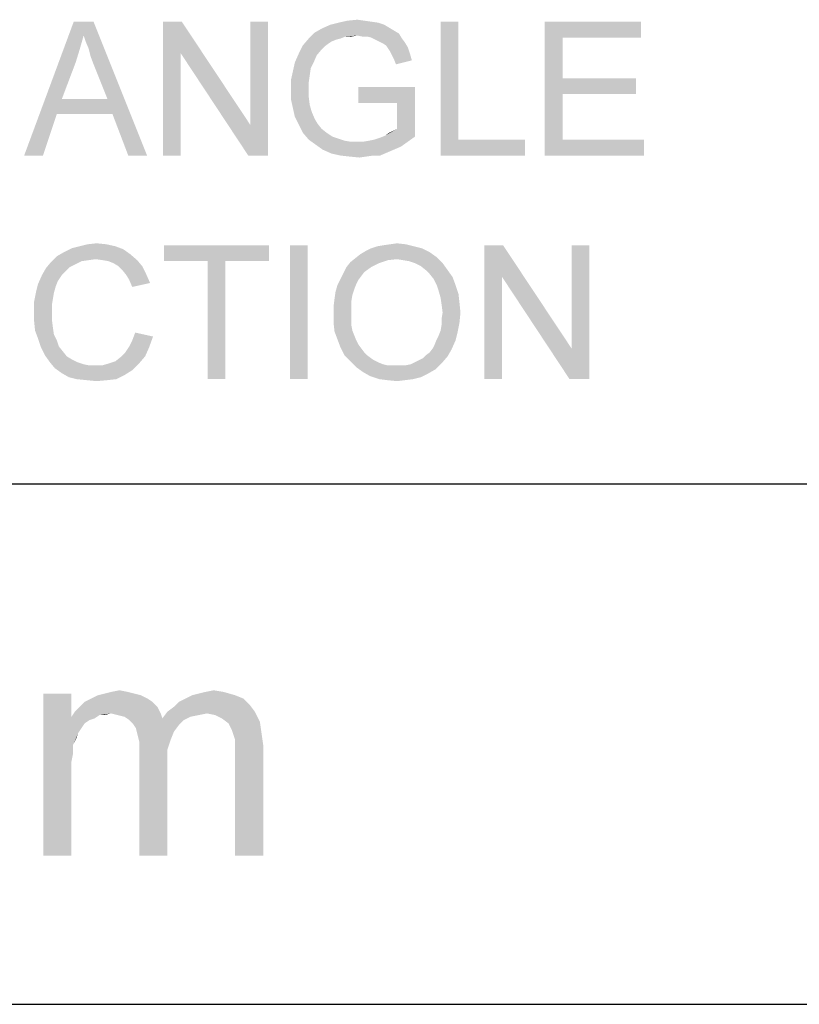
# Model space of a CAD drawing. Extents: x 0 to 841, y 0 to 594.
# Tile 58 of 102: x 732 to 743, y 15 to 28. Entities that reach past the tile are written whole.
import ezdxf

# ---------------------------------------------------------------- set-up
doc = ezdxf.new("R2010")
doc.units = 0
doc.header["$LTSCALE"] = 46.255
doc.header["$MEASUREMENT"] = 0
doc.layers.get('0').update_dxf_attribs({"linetype": 'CONTINUOUS'})

msp = doc.modelspace()

# ---------------------------------------------------------------- linework, layer by layer
at = {"color": 3, "linetype": 'Continuous'}
for p, q in [((601, 22), (814, 22)), ((601, 22), (814, 22)), ((601, 22), (814, 22)), ((15, 15), (826, 15)), ((601, 15), (814, 15))]:
    msp.add_line(p, q, dxfattribs=at)
at = {"color": 1, "linetype": 'Continuous'}
for points in [[(733.29533, 28.02516), (732.49533, 26.41182), (733.162, 28.21182)], [(733.162, 28.21182), (733.42866, 28.21182), (733.29533, 28.02516)], [(733.322, 27.94516), (733.29533, 28.02516), (733.42866, 28.21182)], [(733.362, 27.85182), (733.322, 27.94516), (733.42866, 28.21182)], [(733.38866, 27.74516), (733.362, 27.85182), (733.42866, 28.21182)], [(733.42866, 27.63849), (733.38866, 27.74516), (733.42866, 28.21182)], [(733.61533, 27.17182), (733.42866, 27.63849), (733.42866, 28.21182)], [(733.682, 26.97182), (733.61533, 27.17182), (733.42866, 28.21182)], [(733.89533, 26.41182), (733.682, 26.97182), (733.42866, 28.21182)], [(733.89533, 26.41182), (733.42866, 28.21182), (734.14866, 26.41182)], [(734.61533, 28.21182), (734.602, 27.78516), (734.362, 26.41182)], [(734.61533, 28.21182), (734.362, 26.41182), (734.362, 28.21182)], [(734.602, 27.78516), (734.61533, 28.21182), (735.53533, 26.82516)], [(735.50866, 26.41182), (735.53533, 26.82516), (735.77533, 28.21182)], [(735.50866, 26.41182), (735.77533, 28.21182), (735.77533, 26.41182)], [(735.77533, 28.21182), (735.53533, 26.82516), (735.53533, 28.21182)], [(737.25533, 28.19849), (736.61533, 28.17182), (736.722, 28.19849)], [(736.61533, 28.17182), (737.25533, 28.19849), (737.33533, 28.17182)], [(737.06866, 28.22515), (737.162, 28.21182), (736.722, 28.19849)], [(737.06866, 28.22515), (736.722, 28.19849), (736.842, 28.22515)], [(736.722, 28.19849), (737.162, 28.21182), (737.25533, 28.19849)], [(736.842, 28.22515), (736.97533, 28.23849), (737.06866, 28.22515)], [(738.33533, 28.21182), (738.33533, 26.62516), (738.09533, 26.41182)], [(738.33533, 28.21182), (738.09533, 26.41182), (738.09533, 28.21182)], [(739.49533, 28.21182), (740.78866, 28.21182), (739.73533, 27.99849)], [(739.73533, 27.99849), (739.49533, 26.41182), (739.49533, 28.21182)], [(739.73533, 27.99849), (740.78866, 28.21182), (740.78866, 27.99849)], [(737.46866, 28.09182), (736.402, 28.06516), (736.49533, 28.11849)], [(736.402, 28.06516), (737.46866, 28.09182), (737.53533, 28.05182)], [(737.33533, 28.17182), (737.402, 28.13182), (736.49533, 28.11849)], [(737.33533, 28.17182), (736.49533, 28.11849), (736.61533, 28.17182)], [(736.49533, 28.11849), (737.402, 28.13182), (737.46866, 28.09182)], [(733.29533, 28.02516), (733.242, 27.83849), (732.49533, 26.41182)], [(736.74866, 27.98516), (736.69533, 27.97182), (736.242, 27.89182)], [(736.74866, 27.98516), (736.242, 27.89182), (736.322, 27.98516)], [(736.69533, 27.97182), (736.62866, 27.94515), (736.242, 27.89182)], [(736.62866, 27.94515), (736.58866, 27.91849), (736.242, 27.89182)], [(736.97533, 28.02516), (736.322, 27.98516), (736.402, 28.06516)], [(736.97533, 28.02516), (736.81533, 28.01182), (736.322, 27.98516)], [(736.322, 27.98516), (736.81533, 28.01182), (736.74866, 27.98516)], [(736.402, 28.06516), (737.53533, 28.05182), (736.97533, 28.02516)], [(736.81533, 28.01182), (736.97533, 28.02516), (736.89533, 28.01182)], [(737.042, 28.01182), (736.97533, 28.02516), (737.53533, 28.05182)], [(737.10866, 28.01182), (737.042, 28.01182), (737.53533, 28.05182)], [(737.162, 27.99849), (737.10866, 28.01182), (737.53533, 28.05182)], [(737.162, 27.99849), (737.53533, 28.05182), (737.57533, 27.98516)], [(737.57533, 27.98516), (737.21533, 27.97182), (737.162, 27.99849)], [(737.26866, 27.94515), (737.21533, 27.97182), (737.57533, 27.98516)], [(737.26866, 27.94515), (737.57533, 27.98516), (737.61533, 27.93182)], [(737.61533, 27.93182), (737.322, 27.91849), (737.26866, 27.94515)], [(739.73533, 27.99849), (739.73533, 27.45182), (739.49533, 26.41182)], [(733.242, 27.83849), (733.18866, 27.66516), (732.49533, 26.41182)], [(736.53533, 27.87849), (736.18866, 27.78515), (736.242, 27.89182)], [(736.53533, 27.87849), (736.49533, 27.83849), (736.18866, 27.78515)], [(736.18866, 27.78515), (736.49533, 27.83849), (736.42866, 27.75849)], [(736.242, 27.89182), (736.58866, 27.91849), (736.53533, 27.87849)], [(737.362, 27.89182), (737.322, 27.91849), (737.61533, 27.93182)], [(737.362, 27.89182), (737.61533, 27.93182), (737.65533, 27.86516)], [(737.65533, 27.86516), (737.38866, 27.85182), (737.362, 27.89182)], [(737.41533, 27.81182), (737.38866, 27.85182), (737.65533, 27.86516)], [(737.41533, 27.81182), (737.65533, 27.86516), (737.682, 27.78515)], [(737.682, 27.78515), (737.442, 27.75849), (737.41533, 27.81182)], [(734.362, 26.41182), (734.602, 27.78516), (734.602, 26.41182)], [(735.53533, 26.82516), (735.50866, 26.41182), (734.602, 27.78516)], [(736.42866, 27.75849), (736.13533, 27.66516), (736.18866, 27.78515)], [(736.13533, 27.66516), (736.42866, 27.75849), (736.38866, 27.66516)], [(737.46866, 27.70516), (737.442, 27.75849), (737.682, 27.78515)], [(737.46866, 27.70516), (737.682, 27.78515), (737.70866, 27.69182)], [(737.70866, 27.69182), (737.49533, 27.63849), (737.46866, 27.70516)], [(733.18866, 27.66516), (733.002, 27.17182), (732.49533, 26.41182)], [(736.33533, 27.49182), (736.082, 27.42516), (736.10866, 27.54516)], [(736.38866, 27.66516), (736.34866, 27.58516), (736.10866, 27.54516)], [(736.38866, 27.66516), (736.10866, 27.54516), (736.13533, 27.66516)], [(736.10866, 27.54516), (736.34866, 27.58516), (736.33533, 27.49182)], [(736.082, 27.42516), (736.33533, 27.49182), (736.322, 27.39849)], [(736.322, 27.39849), (736.082, 27.29182), (736.082, 27.42516)], [(739.73533, 27.45182), (739.73533, 27.23849), (739.49533, 26.41182)], [(739.73533, 27.23849), (740.722, 27.45182), (740.722, 27.23849)], [(739.73533, 27.45182), (740.722, 27.45182), (739.73533, 27.23849)], [(736.322, 27.39849), (736.322, 27.30516), (736.082, 27.29182)], [(736.082, 27.29182), (736.322, 27.30516), (736.322, 27.19849)], [(736.322, 27.19849), (736.082, 27.17182), (736.082, 27.29182)], [(737.74866, 27.33182), (736.98866, 27.11849), (736.98866, 27.33182)], [(737.50866, 27.11849), (736.98866, 27.11849), (737.74866, 27.33182)], [(737.50866, 26.77182), (737.50866, 27.11849), (737.74866, 27.33182)], [(737.50866, 26.77182), (737.74866, 27.33182), (737.74866, 26.66516)], [(733.002, 27.17182), (732.93533, 26.97182), (732.49533, 26.41182)], [(733.002, 27.17182), (733.61533, 27.17182), (732.93533, 26.97182)], [(733.682, 26.97182), (732.93533, 26.97182), (733.61533, 27.17182)], [(736.082, 27.17182), (736.322, 27.19849), (736.33533, 27.09182)], [(736.33533, 27.09182), (736.10866, 27.05182), (736.082, 27.17182)], [(739.73533, 27.23849), (739.73533, 26.62516), (739.49533, 26.41182)], [(736.10866, 27.05182), (736.33533, 27.09182), (736.362, 26.99849)], [(736.362, 26.99849), (736.13533, 26.93182), (736.10866, 27.05182)], [(732.49533, 26.41182), (732.93533, 26.97182), (732.74866, 26.41182)], [(736.13533, 26.93182), (736.362, 26.99849), (736.402, 26.90516)], [(736.402, 26.90516), (736.18866, 26.82516), (736.13533, 26.93182)], [(736.402, 26.90516), (736.442, 26.83849), (736.18866, 26.82516)], [(736.18866, 26.82516), (736.442, 26.83849), (736.49533, 26.77182)], [(736.49533, 26.77182), (736.242, 26.71849), (736.18866, 26.82516)], [(736.242, 26.71849), (736.49533, 26.77182), (736.562, 26.71849)], [(737.34866, 26.67849), (737.45533, 26.74516), (737.50866, 26.77182)], [(737.74866, 26.66516), (737.34866, 26.67849), (737.50866, 26.77182)], [(737.34866, 26.67849), (737.402, 26.71849), (737.45533, 26.74516)], [(736.562, 26.71849), (736.322, 26.62516), (736.242, 26.71849)], [(736.562, 26.71849), (736.642, 26.66516), (736.322, 26.62516)], [(736.642, 26.66516), (736.722, 26.63849), (736.322, 26.62516)], [(736.322, 26.62516), (736.722, 26.63849), (736.802, 26.61182)], [(736.802, 26.61182), (736.41533, 26.55849), (736.322, 26.62516)], [(736.802, 26.61182), (736.882, 26.59849), (736.41533, 26.55849)], [(737.05533, 26.59849), (737.13533, 26.61182), (737.74866, 26.66516)], [(737.05533, 26.59849), (737.74866, 26.66516), (737.65533, 26.59849)], [(737.13533, 26.61182), (737.202, 26.62516), (737.74866, 26.66516)], [(737.202, 26.62516), (737.282, 26.65182), (737.74866, 26.66516)], [(737.74866, 26.66516), (737.282, 26.65182), (737.34866, 26.67849)], [(738.33533, 26.62516), (739.22866, 26.62516), (738.09533, 26.41182)], [(738.09533, 26.41182), (739.22866, 26.62516), (739.22866, 26.41182)], [(739.73533, 26.62516), (740.82866, 26.62516), (739.49533, 26.41182)], [(739.49533, 26.41182), (740.82866, 26.62516), (740.82866, 26.41182)], [(737.05533, 26.59849), (737.65533, 26.59849), (736.41533, 26.55849)], [(736.97533, 26.59849), (737.05533, 26.59849), (736.41533, 26.55849)], [(736.882, 26.59849), (736.97533, 26.59849), (736.41533, 26.55849)], [(736.41533, 26.55849), (737.65533, 26.59849), (737.562, 26.53182)], [(737.562, 26.53182), (736.50866, 26.49182), (736.41533, 26.55849)], [(736.50866, 26.49182), (737.562, 26.53182), (737.46866, 26.49182)], [(737.46866, 26.49182), (736.62866, 26.43849), (736.50866, 26.49182)], [(737.46866, 26.49182), (737.37533, 26.45182), (736.62866, 26.43849)], [(736.74866, 26.41182), (736.62866, 26.43849), (737.37533, 26.45182)], [(737.18866, 26.41182), (736.74866, 26.41182), (737.37533, 26.45182)], [(737.18866, 26.41182), (736.86866, 26.39849), (736.74866, 26.41182)], [(736.86866, 26.39849), (737.18866, 26.41182), (737.09533, 26.39849)], [(737.09533, 26.39849), (737.002, 26.38516), (736.86866, 26.39849)], [(737.18866, 26.41182), (737.37533, 26.45182), (737.282, 26.41182)], [(733.82866, 25.15196), (733.02866, 25.11196), (733.13533, 25.16529)], [(733.722, 25.19196), (733.13533, 25.16529), (733.242, 25.19196)], [(733.13533, 25.16529), (733.722, 25.19196), (733.82866, 25.15196)], [(733.602, 25.21862), (733.242, 25.19196), (733.34866, 25.21862)], [(733.242, 25.19196), (733.602, 25.21862), (733.722, 25.19196)], [(733.34866, 25.21862), (733.46866, 25.23196), (733.602, 25.21862)], [(735.78866, 25.20529), (734.37533, 24.99195), (734.37533, 25.20529)], [(734.962, 24.99195), (734.37533, 24.99195), (735.78866, 25.20529)], [(735.202, 24.99195), (734.962, 24.99195), (735.78866, 25.20529)], [(735.202, 24.99195), (735.78866, 25.20529), (735.78866, 24.99195)], [(736.30866, 25.20529), (736.06866, 23.40529), (736.06866, 25.20529)], [(736.06866, 23.40529), (736.30866, 25.20529), (736.30866, 23.40529)], [(737.842, 25.16529), (737.082, 25.12529), (737.162, 25.16529)], [(737.082, 25.12529), (737.842, 25.16529), (737.94866, 25.11196)], [(737.73533, 25.19196), (737.162, 25.16529), (737.242, 25.19196)], [(737.162, 25.16529), (737.73533, 25.19196), (737.842, 25.16529)], [(737.242, 25.19196), (737.322, 25.20529), (737.62866, 25.21862)], [(737.242, 25.19196), (737.62866, 25.21862), (737.73533, 25.19196)], [(737.62866, 25.21862), (737.322, 25.20529), (737.41533, 25.21862)], [(737.41533, 25.21862), (737.50866, 25.23196), (737.62866, 25.21862)], [(738.93533, 25.20529), (738.922, 24.77862), (738.682, 23.40529)], [(738.93533, 25.20529), (738.682, 23.40529), (738.682, 25.20529)], [(738.922, 24.77862), (738.93533, 25.20529), (739.85533, 23.81862)], [(739.82866, 23.40529), (739.85533, 23.81862), (740.09533, 25.20529)], [(739.82866, 23.40529), (740.09533, 25.20529), (740.09533, 23.40529)], [(740.09533, 25.20529), (739.85533, 23.81862), (739.85533, 25.20529)], [(733.45533, 25.01862), (732.85533, 24.97862), (732.93533, 25.05862)], [(733.922, 25.08529), (732.93533, 25.05862), (733.02866, 25.11196)], [(733.45533, 25.01862), (732.93533, 25.05862), (733.922, 25.08529)], [(733.02866, 25.11196), (733.82866, 25.15196), (733.922, 25.08529)], [(733.54866, 25.00529), (733.45533, 25.01862), (733.922, 25.08529)], [(733.54866, 25.00529), (733.922, 25.08529), (734.01533, 25.00529)], [(737.50866, 25.01862), (736.882, 24.97862), (736.94866, 25.03196)], [(738.042, 25.04529), (736.94866, 25.03196), (737.01533, 25.08529)], [(737.50866, 25.01862), (736.94866, 25.03196), (738.042, 25.04529)], [(737.94866, 25.11196), (737.01533, 25.08529), (737.082, 25.12529)], [(737.01533, 25.08529), (737.94866, 25.11196), (738.042, 25.04529)], [(737.58866, 25.00529), (737.50866, 25.01862), (738.042, 25.04529)], [(737.66866, 24.99196), (737.58866, 25.00529), (738.042, 25.04529)], [(737.74866, 24.96529), (737.66866, 24.99196), (738.042, 25.04529)], [(737.74866, 24.96529), (738.042, 25.04529), (738.122, 24.96529)], [(733.05533, 24.85862), (732.73533, 24.80529), (732.78866, 24.89862)], [(733.18866, 24.95196), (732.78866, 24.89862), (732.85533, 24.97862)], [(733.18866, 24.95196), (733.10866, 24.91196), (732.78866, 24.89862)], [(732.78866, 24.89862), (733.10866, 24.91196), (733.05533, 24.85862)], [(733.45533, 25.01862), (733.362, 25.00529), (732.85533, 24.97862)], [(733.362, 25.00529), (733.26866, 24.99195), (732.85533, 24.97862)], [(732.85533, 24.97862), (733.26866, 24.99195), (733.18866, 24.95196)], [(734.01533, 25.00529), (733.62866, 24.99195), (733.54866, 25.00529)], [(733.69533, 24.96529), (733.62866, 24.99195), (734.01533, 25.00529)], [(733.762, 24.92529), (733.69533, 24.96529), (734.01533, 25.00529)], [(733.762, 24.92529), (734.01533, 25.00529), (734.082, 24.92529)], [(734.082, 24.92529), (733.81533, 24.87196), (733.762, 24.92529)], [(733.81533, 24.87196), (734.082, 24.92529), (734.13533, 24.81862)], [(735.202, 24.99195), (734.962, 23.40529), (734.962, 24.99195)], [(734.962, 23.40529), (735.202, 24.99195), (735.202, 23.40529)], [(737.162, 24.91196), (737.06866, 24.84529), (736.78866, 24.83196)], [(737.162, 24.91196), (736.78866, 24.83196), (736.82866, 24.91196)], [(737.26866, 24.96529), (736.82866, 24.91196), (736.882, 24.97862)], [(736.82866, 24.91196), (737.26866, 24.96529), (737.162, 24.91196)], [(737.50866, 25.01862), (737.38866, 25.00529), (736.882, 24.97862)], [(736.882, 24.97862), (737.38866, 25.00529), (737.26866, 24.96529)], [(738.122, 24.96529), (737.82866, 24.92529), (737.74866, 24.96529)], [(737.89533, 24.87196), (737.82866, 24.92529), (738.122, 24.96529)], [(737.89533, 24.87196), (738.122, 24.96529), (738.18866, 24.87196)], [(733.002, 24.80529), (732.94866, 24.72529), (732.682, 24.68529)], [(733.002, 24.80529), (732.682, 24.68529), (732.73533, 24.80529)], [(732.73533, 24.80529), (733.05533, 24.85862), (733.002, 24.80529)], [(734.13533, 24.81862), (733.86866, 24.80529), (733.81533, 24.87196)], [(733.90866, 24.73862), (733.86866, 24.80529), (734.13533, 24.81862)], [(733.90866, 24.73862), (734.13533, 24.81862), (734.18866, 24.69862)], [(737.02866, 24.79196), (736.74866, 24.75196), (736.78866, 24.83196)], [(736.74866, 24.75196), (737.02866, 24.79196), (736.98866, 24.73862)], [(736.78866, 24.83196), (737.06866, 24.84529), (737.02866, 24.79196)], [(738.18866, 24.87196), (737.94866, 24.81862), (737.89533, 24.87196)], [(737.94866, 24.81862), (738.18866, 24.87196), (738.25533, 24.77862)], [(738.25533, 24.77862), (738.002, 24.75196), (737.94866, 24.81862)], [(738.042, 24.67195), (738.002, 24.75196), (738.25533, 24.77862)], [(738.042, 24.67195), (738.25533, 24.77862), (738.29533, 24.67195)], [(738.682, 23.40529), (738.922, 24.77862), (738.922, 23.40529)], [(739.85533, 23.81862), (739.82866, 23.40529), (738.922, 24.77862)], [(732.922, 24.65862), (732.65533, 24.57862), (732.682, 24.68529)], [(732.65533, 24.57862), (732.922, 24.65862), (732.89533, 24.56529)], [(732.682, 24.68529), (732.94866, 24.72529), (732.922, 24.65862)], [(734.18866, 24.69862), (733.94866, 24.64529), (733.90866, 24.73862)], [(736.93533, 24.61862), (736.682, 24.57862), (736.70866, 24.67195)], [(736.98866, 24.73862), (736.70866, 24.67195), (736.74866, 24.75196)], [(736.98866, 24.73862), (736.962, 24.68529), (736.70866, 24.67195)], [(736.70866, 24.67195), (736.962, 24.68529), (736.93533, 24.61862)], [(738.29533, 24.67195), (738.06866, 24.59196), (738.042, 24.67195)], [(738.06866, 24.59196), (738.29533, 24.67195), (738.33533, 24.55196)], [(732.89533, 24.56529), (732.62866, 24.44529), (732.65533, 24.57862)], [(732.89533, 24.56529), (732.882, 24.48529), (732.62866, 24.44529)], [(736.90866, 24.53862), (736.66866, 24.48529), (736.682, 24.57862)], [(736.66866, 24.48529), (736.90866, 24.53862), (736.89533, 24.45862)], [(736.682, 24.57862), (736.93533, 24.61862), (736.90866, 24.53862)], [(738.33533, 24.55196), (738.09533, 24.49862), (738.06866, 24.59196)], [(738.09533, 24.49862), (738.33533, 24.55196), (738.34866, 24.43196)], [(738.34866, 24.43196), (738.10866, 24.40529), (738.09533, 24.49862)], [(732.62866, 24.44529), (732.882, 24.48529), (732.86866, 24.40529)], [(732.86866, 24.40529), (732.62866, 24.31196), (732.62866, 24.44529)], [(732.62866, 24.31196), (732.86866, 24.40529), (732.86866, 24.31196)], [(736.89533, 24.45862), (736.65533, 24.37862), (736.66866, 24.48529)], [(736.65533, 24.37862), (736.89533, 24.45862), (736.89533, 24.36529)], [(736.89533, 24.36529), (736.65533, 24.27196), (736.65533, 24.37862)], [(736.65533, 24.27196), (736.89533, 24.36529), (736.89533, 24.27196)], [(738.122, 24.29862), (738.10866, 24.40529), (738.34866, 24.43196)], [(738.122, 24.29862), (738.34866, 24.43196), (738.362, 24.29862)], [(732.86866, 24.31196), (732.86866, 24.20529), (732.62866, 24.19196)], [(732.86866, 24.31196), (732.62866, 24.19196), (732.62866, 24.31196)], [(736.89533, 24.27196), (736.89533, 24.19196), (736.65533, 24.16529)], [(736.89533, 24.27196), (736.65533, 24.16529), (736.65533, 24.27196)], [(738.362, 24.29862), (738.10866, 24.21862), (738.122, 24.29862)], [(738.10866, 24.21862), (738.362, 24.29862), (738.34866, 24.16529)], [(732.62866, 24.19196), (732.86866, 24.20529), (732.882, 24.09862)], [(732.882, 24.09862), (732.642, 24.05862), (732.62866, 24.19196)], [(732.642, 24.05862), (732.882, 24.09862), (732.89533, 24.00529)], [(736.65533, 24.16529), (736.89533, 24.19196), (736.89533, 24.12529)], [(736.89533, 24.12529), (736.66866, 24.04529), (736.65533, 24.16529)], [(736.89533, 24.12529), (736.90866, 24.05862), (736.66866, 24.04529)], [(738.09533, 24.05862), (738.10866, 24.13862), (738.34866, 24.16529)], [(738.09533, 24.05862), (738.34866, 24.16529), (738.322, 24.03196)], [(738.34866, 24.16529), (738.10866, 24.13862), (738.10866, 24.21862)], [(732.89533, 24.00529), (732.682, 23.95196), (732.642, 24.05862)], [(732.682, 23.95196), (732.89533, 24.00529), (732.93533, 23.92529)], [(733.90866, 23.84529), (733.94866, 23.92529), (734.22866, 23.97862)], [(733.90866, 23.84529), (734.22866, 23.97862), (734.17533, 23.83196)], [(734.22866, 23.97862), (733.94866, 23.92529), (733.98866, 24.03196)], [(736.66866, 24.04529), (736.90866, 24.05862), (736.93533, 23.99196)], [(736.93533, 23.99196), (736.70866, 23.93862), (736.66866, 24.04529)], [(736.70866, 23.93862), (736.93533, 23.99196), (736.962, 23.92529)], [(738.042, 23.93862), (738.06866, 23.99196), (738.322, 24.03196)], [(738.042, 23.93862), (738.322, 24.03196), (738.29533, 23.92529)], [(738.322, 24.03196), (738.06866, 23.99196), (738.09533, 24.05862)], [(732.93533, 23.92529), (732.722, 23.83196), (732.682, 23.95196)], [(732.93533, 23.92529), (732.962, 23.84529), (732.722, 23.83196)], [(732.722, 23.83196), (732.962, 23.84529), (733.01533, 23.77862)], [(733.01533, 23.77862), (732.77533, 23.72529), (732.722, 23.83196)], [(734.17533, 23.83196), (733.85533, 23.76529), (733.90866, 23.84529)], [(733.85533, 23.76529), (734.17533, 23.83196), (734.122, 23.71196)], [(736.962, 23.92529), (736.74866, 23.83196), (736.70866, 23.93862)], [(736.962, 23.92529), (736.98866, 23.87196), (736.74866, 23.83196)], [(736.74866, 23.83196), (736.98866, 23.87196), (737.02866, 23.81862)], [(737.02866, 23.81862), (736.802, 23.72529), (736.74866, 23.83196)], [(737.98866, 23.81862), (738.01533, 23.87196), (738.29533, 23.92529)], [(737.98866, 23.81862), (738.29533, 23.92529), (738.242, 23.80529)], [(738.29533, 23.92529), (738.01533, 23.87196), (738.042, 23.93862)], [(732.77533, 23.72529), (733.01533, 23.77862), (733.06866, 23.71196)], [(733.06866, 23.71196), (732.842, 23.63195), (732.77533, 23.72529)], [(733.06866, 23.71196), (733.13533, 23.67196), (732.842, 23.63195)], [(733.642, 23.61862), (733.722, 23.64529), (734.122, 23.71196)], [(733.642, 23.61862), (734.122, 23.71196), (734.042, 23.61862)], [(733.722, 23.64529), (733.78866, 23.69862), (734.122, 23.71196)], [(734.122, 23.71196), (733.78866, 23.69862), (733.85533, 23.76529)], [(737.02866, 23.81862), (737.06866, 23.76529), (736.802, 23.72529)], [(736.802, 23.72529), (737.06866, 23.76529), (737.10866, 23.72529)], [(737.10866, 23.72529), (736.882, 23.64529), (736.802, 23.72529)], [(737.10866, 23.72529), (737.162, 23.68529), (736.882, 23.64529)], [(737.74866, 23.63195), (737.802, 23.65862), (738.18866, 23.71196)], [(737.74866, 23.63195), (738.18866, 23.71196), (738.10866, 23.61862)], [(737.802, 23.65862), (737.85533, 23.68529), (738.18866, 23.71196)], [(738.18866, 23.71196), (737.85533, 23.68529), (737.89533, 23.72529)], [(737.89533, 23.72529), (737.94866, 23.76529), (738.242, 23.80529)], [(737.89533, 23.72529), (738.242, 23.80529), (738.18866, 23.71196)], [(738.242, 23.80529), (737.94866, 23.76529), (737.98866, 23.81862)], [(732.842, 23.63195), (733.13533, 23.67196), (733.21533, 23.63195)], [(733.21533, 23.63195), (732.90866, 23.55196), (732.842, 23.63195)], [(733.21533, 23.63195), (733.29533, 23.60529), (732.90866, 23.55196)], [(732.90866, 23.55196), (733.54866, 23.59195), (734.042, 23.61862)], [(732.90866, 23.55196), (734.042, 23.61862), (733.94866, 23.52529)], [(733.29533, 23.60529), (733.362, 23.59195), (732.90866, 23.55196)], [(733.45533, 23.59195), (733.54866, 23.59195), (732.90866, 23.55196)], [(733.362, 23.59195), (733.45533, 23.59195), (732.90866, 23.55196)], [(734.042, 23.61862), (733.54866, 23.59195), (733.642, 23.61862)], [(737.162, 23.68529), (737.202, 23.65862), (736.882, 23.64529)], [(736.882, 23.64529), (737.202, 23.65862), (737.25533, 23.63195)], [(737.25533, 23.63195), (736.962, 23.56529), (736.882, 23.64529)], [(737.25533, 23.63195), (737.322, 23.60529), (736.962, 23.56529)], [(737.322, 23.60529), (737.37533, 23.59195), (736.962, 23.56529)], [(737.562, 23.59195), (737.62866, 23.59195), (736.962, 23.56529)], [(737.49533, 23.59195), (737.562, 23.59195), (736.962, 23.56529)], [(737.442, 23.59195), (737.49533, 23.59195), (736.962, 23.56529)], [(737.37533, 23.59195), (737.442, 23.59195), (736.962, 23.56529)], [(738.02866, 23.53862), (736.962, 23.56529), (737.62866, 23.59195)], [(738.02866, 23.53862), (737.05533, 23.49862), (736.962, 23.56529)], [(737.62866, 23.59195), (737.69533, 23.60529), (738.10866, 23.61862)], [(737.62866, 23.59195), (738.10866, 23.61862), (738.02866, 23.53862)], [(738.10866, 23.61862), (737.69533, 23.60529), (737.74866, 23.63195)], [(733.94866, 23.52529), (733.002, 23.48529), (732.90866, 23.55196)], [(733.002, 23.48529), (733.94866, 23.52529), (733.842, 23.45862)], [(733.842, 23.45862), (733.09533, 23.43196), (733.002, 23.48529)], [(733.202, 23.40529), (733.09533, 23.43196), (733.842, 23.45862)], [(733.202, 23.40529), (733.842, 23.45862), (733.73533, 23.40529)], [(737.05533, 23.49862), (738.02866, 23.53862), (737.93533, 23.48529)], [(737.93533, 23.48529), (737.14866, 23.44529), (737.05533, 23.49862)], [(737.14866, 23.44529), (737.93533, 23.48529), (737.82866, 23.43196)], [(737.82866, 23.43196), (737.26866, 23.40529), (737.14866, 23.44529)], [(733.73533, 23.40529), (733.33533, 23.39196), (733.202, 23.40529)], [(733.33533, 23.39196), (733.73533, 23.40529), (733.61533, 23.39196)], [(733.61533, 23.39196), (733.46866, 23.37862), (733.33533, 23.39196)], [(737.26866, 23.40529), (737.82866, 23.43196), (737.722, 23.40529)], [(737.722, 23.40529), (737.37533, 23.39196), (737.26866, 23.40529)], [(737.37533, 23.39196), (737.722, 23.40529), (737.61533, 23.39196)], [(737.61533, 23.39196), (737.50866, 23.37862), (737.37533, 23.39196)]]:
    msp.add_solid(points, dxfattribs=at)
at = {"color": 6, "linetype": 'Continuous'}
for points in [[(733.88711, 19.2), (733.576, 19.17778), (733.66489, 19.2)], [(733.576, 19.17778), (733.88711, 19.2), (733.976, 19.17778)], [(733.66489, 19.2), (733.776, 19.22222), (733.88711, 19.2)], [(734.75378, 19.15556), (734.84267, 19.17778), (735.176, 19.2)], [(734.75378, 19.15556), (735.176, 19.2), (735.33156, 19.15556)], [(735.176, 19.2), (734.84267, 19.17778), (734.93156, 19.2)], [(734.93156, 19.2), (735.04267, 19.22222), (735.176, 19.2)], [(733.13156, 19.17778), (733.13156, 18.86667), (732.75378, 17)], [(733.13156, 19.17778), (732.75378, 17), (732.75378, 19.17778)], [(734.22045, 19.06667), (733.24267, 19), (733.30933, 19.06667)], [(733.24267, 19), (734.22045, 19.06667), (734.28711, 19)], [(734.15378, 19.11111), (733.30933, 19.06667), (733.39822, 19.11111)], [(733.30933, 19.06667), (734.15378, 19.11111), (734.22045, 19.06667)], [(734.06489, 19.15556), (733.39822, 19.11111), (733.48711, 19.15556)], [(733.39822, 19.11111), (734.06489, 19.15556), (734.15378, 19.11111)], [(733.976, 19.17778), (733.48711, 19.15556), (733.576, 19.17778)], [(733.48711, 19.15556), (733.976, 19.17778), (734.06489, 19.15556)], [(735.53156, 19.02222), (734.50933, 19), (734.576, 19.06667)], [(735.44267, 19.11111), (734.576, 19.06667), (734.66489, 19.11111)], [(734.576, 19.06667), (735.44267, 19.11111), (735.53156, 19.02222)], [(735.33156, 19.15556), (734.66489, 19.11111), (734.75378, 19.15556)], [(734.66489, 19.11111), (735.33156, 19.15556), (735.44267, 19.11111)], [(733.66489, 18.91111), (733.13156, 18.86667), (733.176, 18.93333)], [(734.28711, 19), (733.176, 18.93333), (733.24267, 19)], [(733.66489, 18.91111), (733.176, 18.93333), (734.28711, 19)], [(733.66489, 18.91111), (734.28711, 19), (734.33156, 18.91111)], [(734.95378, 18.91111), (734.35378, 18.84444), (734.42045, 18.93333)], [(734.42045, 18.93333), (734.50933, 19), (735.53156, 19.02222)], [(734.42045, 18.93333), (735.53156, 19.02222), (735.59822, 18.93333)], [(734.42045, 18.93333), (735.59822, 18.93333), (734.95378, 18.91111)], [(735.06489, 18.88889), (734.95378, 18.91111), (735.59822, 18.93333)], [(735.15378, 18.84444), (735.06489, 18.88889), (735.59822, 18.93333)], [(735.15378, 18.84444), (735.59822, 18.93333), (735.66489, 18.8)], [(733.13156, 18.86667), (733.15378, 18.48889), (732.75378, 17)], [(733.66489, 18.91111), (733.50933, 18.88889), (733.13156, 18.86667)], [(733.13156, 18.86667), (733.50933, 18.88889), (733.44267, 18.84444)], [(733.13156, 18.86667), (733.44267, 18.84444), (733.376, 18.82222)], [(733.13156, 18.86667), (733.376, 18.82222), (733.30933, 18.77778)], [(733.13156, 18.86667), (733.30933, 18.77778), (733.26489, 18.71111)], [(733.13156, 18.86667), (733.26489, 18.71111), (733.22045, 18.64444)], [(733.13156, 18.86667), (733.22045, 18.64444), (733.15378, 18.48889)], [(733.50933, 18.88889), (733.66489, 18.91111), (733.576, 18.88889)], [(734.33156, 18.91111), (733.75378, 18.88889), (733.66489, 18.91111)], [(733.84267, 18.86667), (733.75378, 18.88889), (734.33156, 18.91111)], [(733.84267, 18.86667), (734.33156, 18.91111), (734.35378, 18.84444)], [(734.35378, 18.84444), (733.90933, 18.82222), (733.84267, 18.86667)], [(734.64267, 18.82222), (733.90933, 18.82222), (734.35378, 18.84444)], [(734.64267, 18.82222), (733.95378, 18.77778), (733.90933, 18.82222)], [(733.95378, 18.77778), (734.64267, 18.82222), (734.576, 18.75556)], [(734.95378, 18.91111), (734.84267, 18.88889), (734.35378, 18.84444)], [(734.84267, 18.88889), (734.73156, 18.86667), (734.35378, 18.84444)], [(734.35378, 18.84444), (734.73156, 18.86667), (734.64267, 18.82222)], [(735.66489, 18.8), (735.24267, 18.77778), (735.15378, 18.84444)], [(735.28711, 18.68889), (735.24267, 18.77778), (735.66489, 18.8)], [(735.28711, 18.68889), (735.66489, 18.8), (735.68711, 18.64444)], [(734.576, 18.75556), (733.99822, 18.71111), (733.95378, 18.77778)], [(733.99822, 18.71111), (734.576, 18.75556), (734.50933, 18.66667)], [(734.50933, 18.66667), (734.02045, 18.62222), (733.99822, 18.71111)], [(734.02045, 18.62222), (734.50933, 18.66667), (734.46489, 18.55556)], [(735.68711, 18.64444), (735.30933, 18.62222), (735.28711, 18.68889)], [(733.22045, 18.64444), (733.19822, 18.57778), (733.15378, 18.48889)], [(734.46489, 18.55556), (734.04267, 18.53333), (734.02045, 18.62222)], [(734.04267, 18.53333), (734.46489, 18.55556), (734.42045, 18.42222)], [(735.33156, 18.55556), (735.30933, 18.62222), (735.68711, 18.64444)], [(735.33156, 18.55556), (735.68711, 18.64444), (735.70933, 18.48889)], [(735.70933, 18.48889), (735.33156, 18.46667), (735.33156, 18.55556)], [(733.15378, 18.48889), (733.15378, 18.37778), (732.75378, 17)], [(734.42045, 18.42222), (734.04267, 18.4), (734.04267, 18.53333)], [(734.04267, 18.4), (734.42045, 18.42222), (734.42045, 18.26667)], [(735.33156, 18.35556), (735.33156, 18.46667), (735.70933, 18.48889)], [(735.33156, 17), (735.33156, 18.35556), (735.70933, 18.48889)], [(735.33156, 17), (735.70933, 18.48889), (735.70933, 17)], [(733.15378, 18.37778), (733.13156, 18.26667), (732.75378, 17)], [(734.42045, 18.26667), (734.04267, 17), (734.04267, 18.4)], [(733.13156, 18.26667), (733.13156, 18.11111), (732.75378, 17)], [(734.04267, 17), (734.42045, 18.26667), (734.42045, 17)], [(732.75378, 17), (733.13156, 18.11111), (733.13156, 17)]]:
    msp.add_solid(points, dxfattribs=at)

doc.saveas('drawing.dxf')
